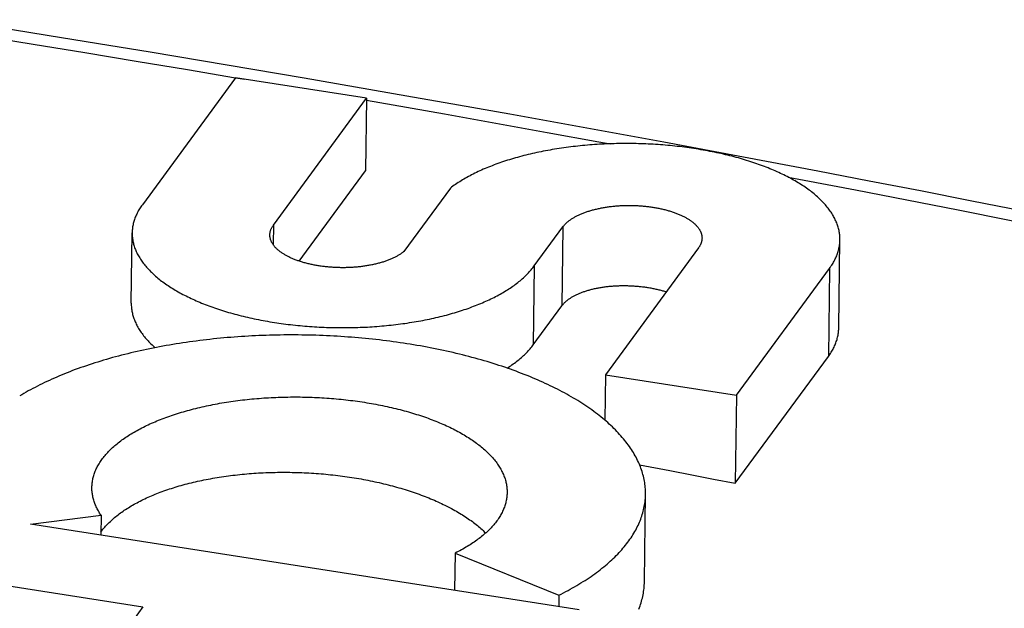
# Model space of a CAD drawing. Header units: inches. Extents: x 0 to 22, y 0 to 17.
# Tile 35 of 46: x 9.409 to 9.712, y 11.847 to 12.028. Entities that reach past the tile are written whole.
import ezdxf

# ---------------------------------------------------------------- set-up
doc = ezdxf.new("R2010")
doc.units = ezdxf.units.IN
doc.header["$LTSCALE"] = 1.21
doc.header["$MEASUREMENT"] = 0
doc.layers.get('0').update_dxf_attribs({"linetype": 'CONTINUOUS'})

msp = doc.modelspace()

# ---------------------------------------------------------------- linework, layer by layer
at = {"color": 7, "linetype": 'Continuous'}
for p, q in [((9.47508, 12.01021), (9.44643, 11.97114)), ((9.51542, 12.00391), (9.47508, 12.01021)), ((9.47509, 12.01025), (9.47794, 12.00977)), ((9.48677, 11.96484), (9.51542, 12.00391)), ((9.51542, 12.00391), (9.51514, 11.98159)), ((9.49473, 11.95377), (9.51514, 11.98159)), ((9.54127, 11.97628), (9.52692, 11.95672)), ((9.48677, 11.96484), (9.48669, 11.95886)), ((9.56708, 11.9523), (9.57592, 11.96435)), ((9.57592, 11.96435), (9.57561, 11.94005)), ((9.44303, 11.94086), (9.4433, 11.96253)), ((9.61763, 11.95785), (9.58898, 11.91878)), ((9.66083, 11.93332), (9.66118, 11.96033)), ((9.56708, 11.9523), (9.56677, 11.928)), ((9.62932, 11.91248), (9.65798, 11.95155)), ((9.65798, 11.95155), (9.65763, 11.92443)), ((9.56677, 11.928), (9.57561, 11.94005)), ((9.62898, 11.88536), (9.65763, 11.92443)), ((9.58898, 11.91878), (9.5888, 11.90482)), ((9.58898, 11.91878), (9.62932, 11.91248)), ((9.62932, 11.91248), (9.62898, 11.88536)), ((9.601, 11.85504), (9.60134, 11.88213)), ((9.41204, 11.8728), (9.43372, 11.87554)), ((9.58088, 11.84642), (9.41204, 11.8728)), ((9.43372, 11.87554), (9.43364, 11.86943)), ((9.54271, 11.86387), (9.54256, 11.85241)), ((9.54271, 11.86387), (9.57464, 11.85091)), ((9.40531, 11.85378), (9.44663, 11.84732)), ((9.57464, 11.85091), (9.5746, 11.8474)), ((9.44663, 11.84732), (9.41804, 11.80834))]:
    msp.add_line(p, q, dxfattribs=at)
for points in [[(9.36538, 12.02812), (9.38121, 12.02563), (9.39704, 12.02311), (9.41287, 12.02056), (9.42869, 12.01798), (9.44452, 12.01538), (9.46034, 12.01274), (9.47509, 12.01025)], [(9.40132, 12.02593), (9.41715, 12.02338), (9.43297, 12.02081), (9.44879, 12.0182), (9.46462, 12.01556), (9.48044, 12.01289), (9.49626, 12.01019), (9.51208, 12.00746), (9.5279, 12.0047), (9.54371, 12.00192), (9.55953, 11.9991), (9.57535, 11.99625), (9.59116, 11.99337), (9.60697, 11.99046), (9.62278, 11.98752), (9.63859, 11.98455), (9.6544, 11.98155), (9.67021, 11.97852), (9.68601, 11.97547), (9.70182, 11.97238), (9.71762, 11.96926)], [(9.51542, 12.00331), (9.52364, 12.00188), (9.53946, 11.99909), (9.55528, 11.99627), (9.5711, 11.99342), (9.58691, 11.99054), (9.59041, 11.9899)], [(9.66118, 11.96033), (9.66118, 11.96048), (9.66117, 11.96082), (9.66116, 11.96116), (9.66114, 11.96149), (9.66111, 11.96183), (9.66107, 11.96217), (9.66102, 11.96251), (9.66096, 11.96284), (9.6609, 11.96318), (9.66082, 11.96352), (9.66074, 11.96385), (9.66065, 11.96419), (9.66055, 11.96453), (9.66044, 11.96486), (9.66032, 11.9652), (9.66019, 11.96553), (9.66006, 11.96586), (9.65991, 11.9662), (9.65976, 11.96653), (9.6596, 11.96686), (9.65943, 11.96719), (9.65925, 11.96752), (9.65906, 11.96785), (9.65886, 11.96818), (9.65866, 11.9685), (9.65844, 11.96883), (9.65822, 11.96916), (9.65799, 11.96948), (9.65775, 11.9698), (9.65751, 11.97012), (9.65725, 11.97044), (9.65699, 11.97076), (9.65672, 11.97108), (9.65644, 11.9714), (9.65615, 11.97171), (9.65585, 11.97203), (9.65555, 11.97234), (9.65524, 11.97265), (9.65492, 11.97296), (9.65459, 11.97327), (9.65425, 11.97357), (9.65391, 11.97388), (9.65356, 11.97418), (9.6532, 11.97448), (9.65283, 11.97478), (9.65245, 11.97507), (9.65207, 11.97537), (9.65168, 11.97566), (9.65128, 11.97595), (9.65088, 11.97624), (9.65046, 11.97653), (9.65004, 11.97681), (9.64962, 11.97709), (9.64918, 11.97738), (9.64874, 11.97765), (9.64829, 11.97793), (9.64783, 11.9782), (9.64737, 11.97847), (9.6469, 11.97874), (9.64642, 11.97901), (9.64594, 11.97927), (9.64545, 11.97953), (9.64495, 11.97979), (9.64445, 11.98005), (9.64394, 11.9803), (9.64342, 11.98055), (9.6429, 11.9808), (9.64237, 11.98105), (9.64183, 11.98129), (9.64129, 11.98153), (9.64074, 11.98177), (9.64019, 11.982), (9.63963, 11.98224), (9.63906, 11.98247), (9.63849, 11.98269), (9.63791, 11.98291), (9.63733, 11.98313), (9.63674, 11.98335), (9.63615, 11.98357), (9.63555, 11.98378), (9.63494, 11.98398), (9.63433, 11.98419), (9.63372, 11.98439), (9.6331, 11.98459), (9.63247, 11.98478), (9.63184, 11.98498), (9.63121, 11.98516), (9.63057, 11.98535), (9.62992, 11.98553), (9.62928, 11.98571), (9.62862, 11.98589), (9.62797, 11.98606), (9.6273, 11.98623), (9.62664, 11.98639), (9.62597, 11.98655), (9.62529, 11.98671), (9.62461, 11.98687), (9.62393, 11.98702), (9.62325, 11.98716), (9.62256, 11.98731), (9.62187, 11.98745), (9.62117, 11.98758), (9.62047, 11.98772), (9.61977, 11.98785), (9.61906, 11.98797), (9.61835, 11.98809), (9.61764, 11.98821), (9.61693, 11.98833), (9.61621, 11.98844), (9.61549, 11.98855), (9.61476, 11.98865), (9.61404, 11.98875), (9.61331, 11.98884), (9.61258, 11.98894), (9.61185, 11.98903), (9.61112, 11.98911), (9.61038, 11.98919), (9.60964, 11.98927), (9.6089, 11.98934), (9.60816, 11.98941), (9.60742, 11.98947), (9.60667, 11.98954), (9.60593, 11.98959), (9.60518, 11.98965), (9.60443, 11.9897), (9.60368, 11.98974), (9.60293, 11.98978), (9.60218, 11.98982), (9.60143, 11.98985), (9.60068, 11.98988), (9.59993, 11.98991), (9.59917, 11.98993), (9.59842, 11.98995), (9.59767, 11.98996), (9.59691, 11.98998), (9.59616, 11.98998), (9.5954, 11.98998), (9.59465, 11.98998), (9.5939, 11.98998), (9.59314, 11.98997), (9.59239, 11.98995), (9.59164, 11.98994), (9.59089, 11.98991), (9.59014, 11.98989), (9.58939, 11.98986), (9.58864, 11.98983), (9.58789, 11.98979), (9.58715, 11.98975), (9.5864, 11.9897), (9.58566, 11.98965), (9.58492, 11.9896), (9.58418, 11.98954), (9.58344, 11.98948), (9.5827, 11.98942), (9.58197, 11.98935), (9.58123, 11.98928), (9.5805, 11.9892), (9.57978, 11.98912), (9.57905, 11.98904), (9.57833, 11.98895), (9.57761, 11.98886), (9.57689, 11.98876), (9.57617, 11.98866), (9.57546, 11.98856), (9.57475, 11.98845), (9.57404, 11.98834), (9.57334, 11.98823), (9.57264, 11.98811), (9.57194, 11.98799), (9.57125, 11.98786), (9.57056, 11.98774), (9.56987, 11.9876), (9.56919, 11.98747), (9.56851, 11.98733), (9.56783, 11.98718), (9.56716, 11.98704), (9.56649, 11.98689), (9.56583, 11.98673), (9.56517, 11.98657), (9.56452, 11.98641), (9.56387, 11.98625), (9.56322, 11.98608), (9.56258, 11.98591), (9.56195, 11.98573), (9.56131, 11.98556), (9.56069, 11.98537), (9.56007, 11.98519), (9.55945, 11.985), (9.55884, 11.98481), (9.55823, 11.98462), (9.55763, 11.98442), (9.55704, 11.98422), (9.55645, 11.98401), (9.55586, 11.98381), (9.55528, 11.98359), (9.55471, 11.98338), (9.55414, 11.98316), (9.55358, 11.98294), (9.55302, 11.98272)], [(9.55302, 11.98272), (9.55248, 11.9825), (9.55193, 11.98227), (9.55139, 11.98204), (9.55086, 11.9818), (9.55034, 11.98157), (9.54982, 11.98133), (9.54931, 11.98108), (9.5488, 11.98084), (9.5483, 11.98059), (9.54781, 11.98034), (9.54733, 11.98008), (9.54685, 11.97983), (9.54637, 11.97957), (9.54591, 11.97931), (9.54545, 11.97905), (9.545, 11.97878), (9.54456, 11.97851), (9.54412, 11.97824), (9.54369, 11.97797), (9.54327, 11.97769), (9.54285, 11.97741), (9.54245, 11.97713), (9.54205, 11.97685), (9.54165, 11.97657), (9.54127, 11.97628)], [(9.6452, 11.97967), (9.65017, 11.97872), (9.66598, 11.97569), (9.68179, 11.97263), (9.69759, 11.96954), (9.7134, 11.96642), (9.7292, 11.96328), (9.745, 11.9601), (9.7608, 11.95689), (9.7766, 11.95365), (9.7924, 11.95038), (9.80819, 11.94708), (9.82398, 11.94375), (9.83977, 11.94039), (9.85555, 11.937), (9.87134, 11.93358), (9.88712, 11.93014), (9.9029, 11.92666), (9.91868, 11.92315), (9.93445, 11.91961), (9.95022, 11.91604), (9.96599, 11.91245), (9.98175, 11.90882), (9.99752, 11.90516)], [(9.44643, 11.97114), (9.4462, 11.97083), (9.44598, 11.97051), (9.44577, 11.9702), (9.44557, 11.96988), (9.44538, 11.96956), (9.44519, 11.96924), (9.44502, 11.96891), (9.44485, 11.96859), (9.44469, 11.96827), (9.44454, 11.96794), (9.4444, 11.96762), (9.44426, 11.96729), (9.44414, 11.96696), (9.44402, 11.96664), (9.44391, 11.96631), (9.44382, 11.96598), (9.44373, 11.96565), (9.44364, 11.96532), (9.44357, 11.96499), (9.44351, 11.96466), (9.44345, 11.96432), (9.4434, 11.96399), (9.44337, 11.96366), (9.44334, 11.96333), (9.44331, 11.96299), (9.4433, 11.96266), (9.4433, 11.96253)], [(9.57592, 11.96435), (9.57602, 11.96449), (9.57614, 11.96463), (9.57625, 11.96477), (9.57637, 11.96491), (9.5765, 11.96505), (9.57663, 11.96519), (9.57677, 11.96533), (9.57691, 11.96546), (9.57705, 11.9656), (9.5772, 11.96573), (9.57736, 11.96587), (9.57752, 11.966), (9.57768, 11.96613), (9.57785, 11.96626), (9.57802, 11.96639), (9.5782, 11.96651), (9.57838, 11.96664), (9.57857, 11.96676), (9.57876, 11.96689), (9.57895, 11.96701), (9.57915, 11.96713), (9.57935, 11.96725), (9.57956, 11.96737), (9.57977, 11.96748), (9.57999, 11.9676), (9.58021, 11.96771), (9.58043, 11.96782), (9.58066, 11.96793), (9.58089, 11.96804), (9.58112, 11.96814), (9.58136, 11.96825), (9.58161, 11.96835), (9.58185, 11.96845), (9.5821, 11.96855), (9.58235, 11.96865), (9.58261, 11.96875), (9.58287, 11.96884), (9.58313, 11.96893), (9.5834, 11.96903), (9.58367, 11.96911), (9.58394, 11.9692), (9.58422, 11.96929), (9.58449, 11.96937), (9.58478, 11.96945), (9.58506, 11.96953), (9.58535, 11.96961), (9.58564, 11.96968), (9.58593, 11.96975), (9.58622, 11.96982), (9.58652, 11.96989), (9.58682, 11.96996), (9.58712, 11.97002), (9.58743, 11.97009), (9.58773, 11.97015), (9.58804, 11.97021), (9.58835, 11.97026), (9.58867, 11.97032), (9.58898, 11.97037), (9.5893, 11.97042), (9.58962, 11.97046), (9.58994, 11.97051), (9.59026, 11.97055), (9.59058, 11.97059), (9.59091, 11.97063), (9.59123, 11.97067), (9.59156, 11.9707), (9.59189, 11.97073), (9.59222, 11.97076), (9.59255, 11.97079), (9.59288, 11.97081), (9.59322, 11.97084), (9.59355, 11.97086), (9.59389, 11.97087), (9.59422, 11.97089), (9.59456, 11.9709), (9.59489, 11.97091), (9.59523, 11.97092), (9.59557, 11.97093), (9.59591, 11.97093), (9.59624, 11.97093), (9.59658, 11.97093), (9.59692, 11.97093), (9.59726, 11.97092), (9.59759, 11.97092), (9.59793, 11.97091), (9.59827, 11.97089), (9.59861, 11.97088), (9.59894, 11.97086), (9.59928, 11.97084), (9.59961, 11.97082), (9.59995, 11.9708), (9.60028, 11.97077), (9.60062, 11.97074), (9.60095, 11.97071), (9.60128, 11.97068), (9.60161, 11.97064), (9.60194, 11.9706), (9.60227, 11.97056), (9.60259, 11.97052), (9.60292, 11.97048), (9.60324, 11.97043), (9.60356, 11.97038), (9.60389, 11.97033), (9.6042, 11.97028), (9.60452, 11.97022), (9.60484, 11.97016), (9.60515, 11.9701), (9.60546, 11.97004), (9.60577, 11.96998), (9.60608, 11.96991), (9.60638, 11.96984), (9.60669, 11.96977), (9.60699, 11.9697), (9.60728, 11.96962), (9.60758, 11.96955), (9.60787, 11.96947), (9.60816, 11.96939), (9.60845, 11.96931), (9.60873, 11.96922), (9.60902, 11.96914), (9.6093, 11.96905), (9.60957, 11.96896), (9.60984, 11.96887), (9.61011, 11.96877), (9.61038, 11.96868), (9.61065, 11.96858), (9.61091, 11.96848), (9.61116, 11.96838), (9.61142, 11.96828), (9.61167, 11.96817), (9.61191, 11.96807), (9.61216, 11.96796), (9.61239, 11.96785), (9.61263, 11.96774), (9.61286, 11.96762), (9.61309, 11.96751), (9.61331, 11.9674), (9.61353, 11.96728), (9.61375, 11.96716), (9.61396, 11.96704), (9.61417, 11.96692), (9.61437, 11.9668), (9.61457, 11.96667), (9.61477, 11.96655), (9.61496, 11.96642), (9.61515, 11.96629), (9.61533, 11.96616), (9.61551, 11.96603), (9.61568, 11.9659), (9.61585, 11.96577), (9.61602, 11.96563), (9.61618, 11.9655), (9.61633, 11.96536), (9.61648, 11.96523), (9.61663, 11.96509), (9.61677, 11.96495), (9.61691, 11.96481), (9.61704, 11.96467), (9.61717, 11.96453), (9.61729, 11.96438), (9.61741, 11.96424), (9.61752, 11.9641), (9.61763, 11.96395), (9.61773, 11.96381), (9.61783, 11.96366), (9.61792, 11.96351), (9.61801, 11.96337), (9.61809, 11.96322), (9.61817, 11.96307), (9.61824, 11.96292), (9.61831, 11.96277), (9.61837, 11.96262), (9.61843, 11.96248), (9.61848, 11.96232), (9.61853, 11.96217), (9.61857, 11.96202), (9.6186, 11.96187), (9.61864, 11.96172), (9.61866, 11.96157), (9.61868, 11.96142), (9.6187, 11.96127), (9.61871, 11.96112), (9.61872, 11.96097), (9.61872, 11.96083)], [(9.48569, 11.96186), (9.48569, 11.96202), (9.48571, 11.96218), (9.48572, 11.96233), (9.48574, 11.96248), (9.48577, 11.96263), (9.4858, 11.96278), (9.48583, 11.96293), (9.48587, 11.96308), (9.48592, 11.96323), (9.48597, 11.96338), (9.48603, 11.96353), (9.48609, 11.96368), (9.48616, 11.96382), (9.48623, 11.96397), (9.48631, 11.96412), (9.48639, 11.96426), (9.48648, 11.96441), (9.48657, 11.96455), (9.48667, 11.9647), (9.48677, 11.96484)], [(9.4433, 11.96253), (9.4433, 11.96233), (9.4433, 11.962), (9.44332, 11.96166), (9.44334, 11.96133), (9.44337, 11.961), (9.44341, 11.96066), (9.44346, 11.96033), (9.44352, 11.96), (9.44359, 11.95966), (9.44366, 11.95933), (9.44374, 11.959), (9.44384, 11.95867), (9.44394, 11.95834), (9.44405, 11.95801), (9.44417, 11.95768), (9.44429, 11.95735), (9.44443, 11.95702), (9.44457, 11.95669), (9.44472, 11.95636), (9.44488, 11.95603), (9.44505, 11.95571), (9.44523, 11.95538), (9.44542, 11.95506), (9.44561, 11.95474), (9.44582, 11.95441), (9.44603, 11.95409), (9.44625, 11.95377), (9.44648, 11.95345), (9.44671, 11.95313), (9.44696, 11.95282), (9.44721, 11.9525), (9.44747, 11.95219), (9.44774, 11.95187), (9.44802, 11.95156), (9.4483, 11.95125), (9.4486, 11.95094), (9.4489, 11.95063), (9.44921, 11.95033), (9.44953, 11.95002), (9.44985, 11.94972), (9.45018, 11.94942), (9.45052, 11.94912), (9.45087, 11.94882), (9.45123, 11.94852), (9.45159, 11.94823), (9.45197, 11.94794), (9.45234, 11.94765), (9.45273, 11.94736), (9.45312, 11.94707), (9.45353, 11.94679), (9.45393, 11.9465), (9.45435, 11.94622), (9.45477, 11.94595), (9.4552, 11.94567), (9.45564, 11.9454), (9.45608, 11.94512), (9.45654, 11.94485), (9.45699, 11.94459), (9.45746, 11.94432), (9.45793, 11.94406), (9.45841, 11.9438), (9.45889, 11.94354), (9.45939, 11.94329), (9.45988, 11.94304), (9.46039, 11.94279), (9.4609, 11.94254), (9.46142, 11.94229), (9.46194, 11.94205), (9.46247, 11.94181), (9.46301, 11.94158), (9.46355, 11.94134), (9.4641, 11.94111), (9.46465, 11.94088), (9.46521, 11.94066), (9.46577, 11.94043), (9.46634, 11.94022), (9.46692, 11.94), (9.4675, 11.93979), (9.46809, 11.93957), (9.46868, 11.93937), (9.46928, 11.93916), (9.46988, 11.93896), (9.47049, 11.93876), (9.4711, 11.93857), (9.47172, 11.93838), (9.47234, 11.93819), (9.47297, 11.938), (9.4736, 11.93782), (9.47424, 11.93764), (9.47488, 11.93747), (9.47553, 11.93729), (9.47618, 11.93713), (9.47683, 11.93696), (9.47749, 11.9368), (9.47815, 11.93664), (9.47882, 11.93648), (9.47948, 11.93633), (9.48016, 11.93618), (9.48084, 11.93604), (9.48152, 11.9359), (9.4822, 11.93576), (9.48289, 11.93563), (9.48358, 11.9355), (9.48427, 11.93537), (9.48497, 11.93525), (9.48567, 11.93513), (9.48637, 11.93501), (9.48708, 11.9349), (9.48779, 11.93479), (9.4885, 11.93468), (9.48921, 11.93458), (9.48993, 11.93449), (9.49065, 11.93439), (9.49137, 11.9343), (9.49209, 11.93422), (9.49281, 11.93413), (9.49354, 11.93405), (9.49427, 11.93398), (9.495, 11.93391), (9.49573, 11.93384), (9.49646, 11.93378), (9.4972, 11.93372), (9.49794, 11.93366), (9.49867, 11.93361), (9.49941, 11.93356), (9.50015, 11.93352), (9.50089, 11.93348), (9.50163, 11.93344), (9.50237, 11.93341), (9.50312, 11.93338), (9.50386, 11.93336), (9.5046, 11.93334), (9.50534, 11.93332), (9.50609, 11.93331), (9.50683, 11.9333), (9.50758, 11.93329), (9.50832, 11.93329), (9.50906, 11.93329), (9.50981, 11.9333), (9.51055, 11.93331), (9.51129, 11.93332), (9.51203, 11.93334), (9.51277, 11.93336), (9.51351, 11.93339), (9.51425, 11.93342), (9.51499, 11.93345), (9.51573, 11.93349), (9.51646, 11.93353), (9.5172, 11.93358), (9.51793, 11.93363), (9.51866, 11.93368), (9.51939, 11.93374), (9.52012, 11.9338), (9.52085, 11.93386), (9.52157, 11.93393), (9.52229, 11.93401), (9.52301, 11.93408), (9.52373, 11.93416), (9.52445, 11.93424), (9.52516, 11.93433), (9.52587, 11.93442), (9.52658, 11.93452), (9.52728, 11.93462), (9.52799, 11.93472), (9.52868, 11.93483), (9.52938, 11.93494), (9.53007, 11.93505), (9.53076, 11.93517), (9.53145, 11.93529), (9.53214, 11.93541), (9.53282, 11.93554), (9.53349, 11.93567), (9.53416, 11.93581), (9.53483, 11.93595), (9.5355, 11.93609), (9.53616, 11.93624), (9.53682, 11.93638), (9.53747, 11.93654), (9.53812, 11.93669), (9.53876, 11.93685), (9.5394, 11.93702), (9.54004, 11.93718), (9.54067, 11.93735), (9.5413, 11.93753), (9.54192, 11.9377), (9.54253, 11.93788), (9.54315, 11.93807), (9.54375, 11.93825), (9.54435, 11.93844), (9.54495, 11.93864), (9.54554, 11.93883), (9.54613, 11.93903), (9.54671, 11.93923), (9.54728, 11.93944), (9.54785, 11.93965), (9.54842, 11.93986), (9.54897, 11.94007), (9.54953, 11.94029), (9.55007, 11.94051)], [(9.52692, 11.95672), (9.52676, 11.95659), (9.52659, 11.95646), (9.52642, 11.95633), (9.52624, 11.9562), (9.52606, 11.95608), (9.52588, 11.95595), (9.52569, 11.95583), (9.52549, 11.95571), (9.52529, 11.95559), (9.52509, 11.95547), (9.52489, 11.95535), (9.52467, 11.95523), (9.52446, 11.95512), (9.52424, 11.955), (9.52402, 11.95489), (9.52379, 11.95478), (9.52356, 11.95467), (9.52333, 11.95457), (9.52309, 11.95446), (9.52285, 11.95436), (9.5226, 11.95426), (9.52235, 11.95415), (9.5221, 11.95406), (9.52184, 11.95396), (9.52158, 11.95387), (9.52132, 11.95377), (9.52106, 11.95368), (9.52079, 11.95359), (9.52052, 11.9535), (9.52024, 11.95342), (9.51996, 11.95334), (9.51968, 11.95325), (9.5194, 11.95318), (9.51911, 11.9531), (9.51882, 11.95302), (9.51853, 11.95295), (9.51823, 11.95288), (9.51794, 11.95281), (9.51764, 11.95274), (9.51733, 11.95268), (9.51703, 11.95261), (9.51672, 11.95255), (9.51641, 11.95249), (9.5161, 11.95244), (9.51579, 11.95238), (9.51547, 11.95233), (9.51516, 11.95228), (9.51484, 11.95223), (9.51452, 11.95219), (9.5142, 11.95214), (9.51387, 11.9521), (9.51355, 11.95206), (9.51322, 11.95203), (9.51289, 11.95199), (9.51256, 11.95196), (9.51223, 11.95193), (9.5119, 11.9519), (9.51157, 11.95188), (9.51124, 11.95186), (9.5109, 11.95184), (9.51057, 11.95182), (9.51023, 11.9518), (9.5099, 11.95179), (9.50956, 11.95178), (9.50922, 11.95177), (9.50889, 11.95176), (9.50855, 11.95176), (9.50821, 11.95176), (9.50787, 11.95176), (9.50753, 11.95176), (9.50719, 11.95177), (9.50686, 11.95177), (9.50652, 11.95178), (9.50618, 11.9518), (9.50584, 11.95181), (9.50551, 11.95183), (9.50517, 11.95185), (9.50483, 11.95187), (9.5045, 11.95189), (9.50416, 11.95192), (9.50383, 11.95195), (9.5035, 11.95198), (9.50317, 11.95201), (9.50283, 11.95204), (9.50251, 11.95208), (9.50218, 11.95212), (9.50185, 11.95216), (9.50152, 11.95221), (9.5012, 11.95226), (9.50088, 11.9523), (9.50056, 11.95236), (9.50024, 11.95241), (9.49992, 11.95246), (9.4996, 11.95252), (9.49929, 11.95258), (9.49898, 11.95264), (9.49867, 11.95271), (9.49836, 11.95277), (9.49805, 11.95284), (9.49775, 11.95291), (9.49745, 11.95298), (9.49715, 11.95306), (9.49685, 11.95313), (9.49656, 11.95321), (9.49627, 11.95329), (9.49598, 11.95338), (9.4957, 11.95346), (9.49541, 11.95355), (9.49514, 11.95363), (9.49486, 11.95372), (9.49458, 11.95382), (9.49431, 11.95391), (9.49405, 11.95401), (9.49378, 11.9541), (9.49352, 11.9542), (9.49326, 11.9543), (9.49301, 11.95441), (9.49276, 11.95451), (9.49251, 11.95462), (9.49227, 11.95472), (9.49203, 11.95483), (9.49179, 11.95494), (9.49156, 11.95506), (9.49133, 11.95517), (9.49111, 11.95529), (9.49089, 11.9554), (9.49067, 11.95552), (9.49046, 11.95564), (9.49025, 11.95576), (9.49005, 11.95589), (9.48984, 11.95601), (9.48965, 11.95614), (9.48946, 11.95626), (9.48927, 11.95639), (9.48909, 11.95652), (9.48891, 11.95665), (9.48873, 11.95678), (9.48856, 11.95692), (9.4884, 11.95705), (9.48824, 11.95718), (9.48808, 11.95732), (9.48793, 11.95746), (9.48778, 11.9576), (9.48764, 11.95773), (9.48751, 11.95787), (9.48737, 11.95802), (9.48725, 11.95816), (9.48712, 11.9583), (9.487, 11.95844), (9.48689, 11.95859), (9.48678, 11.95873), (9.48668, 11.95888), (9.48658, 11.95902), (9.48649, 11.95917), (9.4864, 11.95932), (9.48632, 11.95946), (9.48624, 11.95961), (9.48617, 11.95976), (9.4861, 11.95991), (9.48604, 11.96006), (9.48598, 11.96021), (9.48593, 11.96036), (9.48588, 11.96051), (9.48584, 11.96066), (9.4858, 11.96081), (9.48577, 11.96096), (9.48574, 11.96112), (9.48572, 11.96127), (9.48571, 11.96142), (9.4857, 11.96157), (9.48569, 11.96172), (9.48569, 11.96186)], [(9.61872, 11.96083), (9.61871, 11.96066), (9.6187, 11.96051), (9.61868, 11.96036), (9.61866, 11.96021), (9.61864, 11.96006), (9.61861, 11.95991), (9.61857, 11.95976), (9.61853, 11.95961), (9.61848, 11.95946), (9.61843, 11.95931), (9.61837, 11.95916), (9.61831, 11.95901), (9.61825, 11.95887), (9.61817, 11.95872), (9.6181, 11.95857), (9.61801, 11.95843), (9.61793, 11.95828), (9.61783, 11.95814), (9.61774, 11.95799), (9.61763, 11.95785)], [(9.65798, 11.95155), (9.65821, 11.95186), (9.65843, 11.95219), (9.65865, 11.95251), (9.65885, 11.95283), (9.65905, 11.95315), (9.65924, 11.95348), (9.65941, 11.95381), (9.65959, 11.95413), (9.65975, 11.95446), (9.6599, 11.95479), (9.66005, 11.95512), (9.66018, 11.95545), (9.66031, 11.95578), (9.66043, 11.95611), (9.66054, 11.95645), (9.66064, 11.95678), (9.66073, 11.95711), (9.66082, 11.95745), (9.66089, 11.95778), (9.66096, 11.95812), (9.66102, 11.95846), (9.66107, 11.95879), (9.66111, 11.95913), (9.66114, 11.95947), (9.66116, 11.9598), (9.66117, 11.96014), (9.66118, 11.96033)], [(9.55007, 11.94051), (9.55061, 11.94074), (9.55115, 11.94096), (9.55168, 11.94119), (9.5522, 11.94142), (9.55272, 11.94166), (9.55322, 11.9419), (9.55373, 11.94214), (9.55422, 11.94238), (9.55472, 11.94262), (9.5552, 11.94287), (9.55568, 11.94312), (9.55615, 11.94338), (9.55661, 11.94363), (9.55707, 11.94389), (9.55752, 11.94415), (9.55796, 11.94442), (9.55839, 11.94468), (9.55882, 11.94495), (9.55924, 11.94522), (9.55966, 11.94549), (9.56007, 11.94577), (9.56047, 11.94604), (9.56086, 11.94632), (9.56124, 11.9466), (9.56162, 11.94689), (9.56199, 11.94717), (9.56235, 11.94746), (9.56271, 11.94775), (9.56305, 11.94804), (9.56339, 11.94833), (9.56372, 11.94863), (9.56405, 11.94892), (9.56436, 11.94922), (9.56467, 11.94952), (9.56497, 11.94983), (9.56526, 11.95013), (9.56555, 11.95043), (9.56582, 11.95074), (9.56609, 11.95105), (9.56635, 11.95136), (9.5666, 11.95167), (9.56684, 11.95198), (9.56708, 11.9523)], [(9.57561, 11.94005), (9.57571, 11.94019), (9.57582, 11.94033), (9.57594, 11.94047), (9.57606, 11.94061), (9.57618, 11.94074), (9.57631, 11.94088), (9.57644, 11.94101), (9.57658, 11.94115), (9.57672, 11.94128), (9.57687, 11.94141), (9.57702, 11.94154), (9.57717, 11.94166), (9.57733, 11.94179), (9.57749, 11.94192), (9.57766, 11.94204), (9.57784, 11.94216), (9.57801, 11.94228), (9.57819, 11.94241), (9.57838, 11.94252), (9.57857, 11.94264), (9.57876, 11.94276), (9.57896, 11.94287), (9.57916, 11.94298), (9.57937, 11.94309), (9.57957, 11.9432), (9.57979, 11.94331), (9.58, 11.94342), (9.58023, 11.94352), (9.58045, 11.94363), (9.58068, 11.94373), (9.58091, 11.94383), (9.58114, 11.94393), (9.58138, 11.94402), (9.58163, 11.94412), (9.58187, 11.94421), (9.58212, 11.9443), (9.58237, 11.94439), (9.58263, 11.94447), (9.58289, 11.94456), (9.58315, 11.94464), (9.58341, 11.94472), (9.58368, 11.9448), (9.58395, 11.94488), (9.58422, 11.94496), (9.5845, 11.94503), (9.58478, 11.9451), (9.58506, 11.94517), (9.58535, 11.94524), (9.58563, 11.9453), (9.58592, 11.94537), (9.58621, 11.94543), (9.58651, 11.94548), (9.5868, 11.94554), (9.5871, 11.9456), (9.5874, 11.94565), (9.58771, 11.9457), (9.58801, 11.94575), (9.58832, 11.94579), (9.58863, 11.94584), (9.58894, 11.94588), (9.58925, 11.94592), (9.58956, 11.94595), (9.58988, 11.94599), (9.59019, 11.94602), (9.59051, 11.94605), (9.59083, 11.94608), (9.59115, 11.9461), (9.59147, 11.94613), (9.5918, 11.94615), (9.59212, 11.94617), (9.59245, 11.94618), (9.59277, 11.9462), (9.5931, 11.94621), (9.59343, 11.94622), (9.59376, 11.94623), (9.59409, 11.94623), (9.59442, 11.94624), (9.59475, 11.94624), (9.59508, 11.94623), (9.59541, 11.94623), (9.59574, 11.94622), (9.59607, 11.94621), (9.5964, 11.9462), (9.59673, 11.94619), (9.59706, 11.94617), (9.5974, 11.94616), (9.59773, 11.94614), (9.59806, 11.94611), (9.59839, 11.94609), (9.59872, 11.94606), (9.59905, 11.94603), (9.59938, 11.946), (9.5997, 11.94597), (9.60003, 11.94593), (9.60036, 11.94589), (9.60068, 11.94585), (9.60101, 11.94581), (9.60133, 11.94576), (9.60165, 11.94572), (9.60198, 11.94567), (9.6023, 11.94562), (9.60262, 11.94556), (9.60293, 11.94551), (9.60325, 11.94545), (9.60356, 11.94539), (9.60388, 11.94532), (9.60419, 11.94526), (9.6045, 11.94519), (9.6048, 11.94512), (9.60511, 11.94505), (9.60541, 11.94498), (9.60571, 11.94491), (9.60601, 11.94483), (9.60631, 11.94475), (9.60661, 11.94467), (9.6069, 11.94459), (9.60719, 11.9445), (9.60748, 11.94442), (9.60773, 11.94434)], [(9.44303, 11.94086), (9.44302, 11.94073), (9.44303, 11.9404), (9.44304, 11.94006), (9.44306, 11.93973), (9.44309, 11.9394), (9.44313, 11.93906), (9.44317, 11.93873), (9.44323, 11.93839), (9.44329, 11.93806), (9.44336, 11.93772), (9.44344, 11.93739), (9.44353, 11.93706), (9.44363, 11.93672), (9.44374, 11.93639), (9.44385, 11.93606), (9.44398, 11.93572), (9.44411, 11.93539), (9.44425, 11.93506), (9.4444, 11.93473), (9.44455, 11.9344), (9.44472, 11.93407), (9.44489, 11.93374), (9.44507, 11.93341), (9.44526, 11.93308), (9.44546, 11.93276), (9.44567, 11.93243), (9.44588, 11.93211), (9.44611, 11.93178), (9.44634, 11.93146), (9.44658, 11.93114), (9.44683, 11.93082), (9.44708, 11.9305), (9.44734, 11.93018), (9.44762, 11.92986), (9.4479, 11.92954), (9.44818, 11.92923), (9.44848, 11.92891), (9.44878, 11.9286), (9.44909, 11.92829), (9.44941, 11.92798), (9.44974, 11.92767), (9.45007, 11.92737), (9.45035, 11.92712)], [(9.60134, 11.88213), (9.60134, 11.88262), (9.60132, 11.88311), (9.6013, 11.88361), (9.60126, 11.8841), (9.60121, 11.88459), (9.60115, 11.88508), (9.60108, 11.88557), (9.601, 11.88606), (9.6009, 11.88655), (9.6008, 11.88705), (9.60068, 11.88754), (9.60055, 11.88803), (9.60042, 11.88851), (9.60027, 11.889), (9.6001, 11.88949), (9.59993, 11.88998), (9.59975, 11.89047), (9.59955, 11.89095), (9.59935, 11.89144), (9.59913, 11.89192), (9.5989, 11.8924), (9.59866, 11.89289), (9.59841, 11.89337), (9.59815, 11.89385), (9.59788, 11.89433), (9.5976, 11.89481), (9.5973, 11.89528), (9.597, 11.89576), (9.59668, 11.89623), (9.59636, 11.89671), (9.59602, 11.89718), (9.59567, 11.89765), (9.59531, 11.89812), (9.59494, 11.89858), (9.59456, 11.89905), (9.59417, 11.89951), (9.59377, 11.89997), (9.59336, 11.90043), (9.59294, 11.90089), (9.59251, 11.90135), (9.59206, 11.9018), (9.59161, 11.90226), (9.59115, 11.90271), (9.59067, 11.90315), (9.59019, 11.9036), (9.58969, 11.90404), (9.58919, 11.90449), (9.58868, 11.90493), (9.58815, 11.90536), (9.58762, 11.9058), (9.58707, 11.90623), (9.58652, 11.90666), (9.58596, 11.90709), (9.58538, 11.90752), (9.5848, 11.90794), (9.58421, 11.90836), (9.58361, 11.90878), (9.583, 11.90919), (9.58237, 11.9096), (9.58174, 11.91001), (9.58111, 11.91042), (9.58046, 11.91082), (9.5798, 11.91122), (9.57913, 11.91162), (9.57846, 11.91201), (9.57777, 11.91241), (9.57708, 11.91279), (9.57638, 11.91318), (9.57567, 11.91356), (9.57495, 11.91394), (9.57422, 11.91432), (9.57348, 11.91469), (9.57274, 11.91506), (9.57199, 11.91542), (9.57123, 11.91579), (9.57046, 11.91614), (9.56968, 11.9165), (9.5689, 11.91685), (9.5681, 11.9172), (9.5673, 11.91754), (9.56649, 11.91789), (9.56568, 11.91822), (9.56485, 11.91856), (9.56402, 11.91889), (9.56318, 11.91921), (9.56234, 11.91953), (9.56149, 11.91985), (9.56063, 11.92017), (9.55976, 11.92048), (9.55889, 11.92078), (9.55801, 11.92109), (9.55712, 11.92139), (9.55622, 11.92168), (9.55532, 11.92197), (9.55442, 11.92226), (9.5535, 11.92254), (9.55258, 11.92282), (9.55166, 11.92309), (9.55073, 11.92336), (9.54979, 11.92363), (9.54885, 11.92389), (9.5479, 11.92415), (9.54694, 11.9244), (9.54598, 11.92465), (9.54502, 11.92489), (9.54405, 11.92513), (9.54307, 11.92536), (9.54209, 11.9256), (9.5411, 11.92582), (9.54011, 11.92604), (9.53911, 11.92626), (9.53811, 11.92647), (9.53711, 11.92668), (9.5361, 11.92688), (9.53508, 11.92708), (9.53407, 11.92728), (9.53304, 11.92746), (9.53202, 11.92765), (9.53098, 11.92783), (9.52995, 11.928), (9.52891, 11.92817), (9.52787, 11.92834), (9.52682, 11.9285), (9.52578, 11.92866), (9.52472, 11.92881), (9.52367, 11.92895), (9.52261, 11.9291), (9.52155, 11.92923), (9.52048, 11.92936), (9.51942, 11.92949), (9.51835, 11.92961), (9.51728, 11.92973), (9.5162, 11.92984), (9.51512, 11.92995), (9.51405, 11.93005), (9.51296, 11.93015), (9.51188, 11.93024), (9.5108, 11.93033), (9.50971, 11.93041), (9.50862, 11.93049), (9.50753, 11.93056), (9.50644, 11.93063), (9.50535, 11.93069), (9.50426, 11.93075), (9.50316, 11.9308), (9.50207, 11.93085), (9.50097, 11.93089), (9.49988, 11.93093), (9.49878, 11.93096), (9.49768, 11.93098), (9.49658, 11.93101), (9.49549, 11.93102), (9.49439, 11.93103), (9.49329, 11.93104), (9.49219, 11.93104), (9.4911, 11.93104), (9.49, 11.93103), (9.4889, 11.93102), (9.48781, 11.931), (9.48671, 11.93097), (9.48562, 11.93095), (9.48452, 11.93091), (9.48343, 11.93087), (9.48234, 11.93083), (9.48125, 11.93078), (9.48016, 11.93073), (9.47908, 11.93067), (9.47799, 11.9306), (9.47691, 11.93053), (9.47583, 11.93046), (9.47475, 11.93038), (9.47367, 11.93029), (9.47259, 11.93021), (9.47152, 11.93011), (9.47045, 11.93001), (9.46938, 11.92991), (9.46832, 11.9298), (9.46726, 11.92969), (9.4662, 11.92957), (9.46514, 11.92944), (9.46409, 11.92931), (9.46304, 11.92918), (9.46199, 11.92904), (9.46095, 11.9289), (9.45991, 11.92875), (9.45888, 11.9286), (9.45784, 11.92844), (9.45682, 11.92828), (9.45579, 11.92811), (9.45477, 11.92794), (9.45376, 11.92776), (9.45275, 11.92758), (9.45174, 11.92739), (9.45074, 11.9272), (9.44974, 11.927), (9.44875, 11.9268), (9.44776, 11.9266), (9.44678, 11.92639), (9.4458, 11.92618)], [(9.65763, 11.92443), (9.65786, 11.92475), (9.65808, 11.92506), (9.6583, 11.92538), (9.6585, 11.9257), (9.65869, 11.92603), (9.65888, 11.92635), (9.65906, 11.92668), (9.65923, 11.927), (9.65939, 11.92733), (9.65955, 11.92766), (9.65969, 11.92799), (9.65983, 11.92832), (9.65995, 11.92866), (9.66007, 11.92899), (9.66018, 11.92932), (9.66028, 11.92966), (9.66038, 11.93), (9.66046, 11.93033), (9.66054, 11.93067), (9.66061, 11.93101), (9.66066, 11.93135), (9.66071, 11.93169), (9.66076, 11.93203), (9.66079, 11.93237), (9.66081, 11.93272), (9.66083, 11.93306), (9.66083, 11.93332)], [(9.5587, 11.92085), (9.55901, 11.92104), (9.55942, 11.92131), (9.55983, 11.92158), (9.56022, 11.92185), (9.56061, 11.92212), (9.56099, 11.92239), (9.56136, 11.92267), (9.56173, 11.92295), (9.56209, 11.92323), (9.56244, 11.92352), (9.56278, 11.9238), (9.56312, 11.92409), (9.56345, 11.92438), (9.56377, 11.92467), (9.56408, 11.92497), (9.56438, 11.92526), (9.56468, 11.92556), (9.56497, 11.92586), (9.56525, 11.92616), (9.56552, 11.92646), (9.56579, 11.92677), (9.56605, 11.92707), (9.5663, 11.92738), (9.56654, 11.92769), (9.56677, 11.928)], [(9.4458, 11.92618), (9.44483, 11.92596), (9.44386, 11.92573), (9.4429, 11.92551), (9.44195, 11.92527), (9.441, 11.92504), (9.44005, 11.9248), (9.43911, 11.92455), (9.43818, 11.9243), (9.43725, 11.92405), (9.43633, 11.92379), (9.43542, 11.92353), (9.43451, 11.92326), (9.43361, 11.92299), (9.43271, 11.92271), (9.43182, 11.92243), (9.43094, 11.92215), (9.43007, 11.92186), (9.4292, 11.92157), (9.42834, 11.92127), (9.42748, 11.92097), (9.42663, 11.92067), (9.42579, 11.92036), (9.42496, 11.92005), (9.42414, 11.91973), (9.42332, 11.91941), (9.42251, 11.91909), (9.42171, 11.91876), (9.42091, 11.91843), (9.42013, 11.91809), (9.41935, 11.91775), (9.41858, 11.91741), (9.41781, 11.91706), (9.41706, 11.91672), (9.41631, 11.91636), (9.41557, 11.91601), (9.41484, 11.91565), (9.41412, 11.91528), (9.41341, 11.91491), (9.41271, 11.91454), (9.41201, 11.91417), (9.41133, 11.91379), (9.41065, 11.91341), (9.40998, 11.91303), (9.40932, 11.91264), (9.40867, 11.91225)], [(9.43091, 11.88413), (9.43092, 11.88448), (9.43094, 11.88482), (9.43096, 11.88515), (9.431, 11.88549), (9.43104, 11.88582), (9.4311, 11.88615), (9.43116, 11.88649), (9.43123, 11.88682), (9.43131, 11.88715), (9.43139, 11.88748), (9.43149, 11.88781), (9.43159, 11.88814), (9.43171, 11.88847), (9.43183, 11.8888), (9.43196, 11.88913), (9.4321, 11.88946), (9.43225, 11.88979), (9.43241, 11.89011), (9.43257, 11.89044), (9.43274, 11.89076), (9.43293, 11.89108), (9.43312, 11.8914), (9.43332, 11.89172), (9.43352, 11.89204), (9.43374, 11.89236), (9.43396, 11.89268), (9.4342, 11.893), (9.43444, 11.89331), (9.43469, 11.89362), (9.43494, 11.89393), (9.43521, 11.89424), (9.43548, 11.89455), (9.43576, 11.89486), (9.43605, 11.89517), (9.43635, 11.89547), (9.43666, 11.89577), (9.43697, 11.89607), (9.43729, 11.89637), (9.43762, 11.89667), (9.43796, 11.89696), (9.4383, 11.89726), (9.43866, 11.89755), (9.43902, 11.89784), (9.43939, 11.89813), (9.43976, 11.89841), (9.44015, 11.8987), (9.44054, 11.89898), (9.44093, 11.89926), (9.44134, 11.89953), (9.44175, 11.89981), (9.44217, 11.90008), (9.4426, 11.90035), (9.44303, 11.90062), (9.44348, 11.90088), (9.44392, 11.90115), (9.44438, 11.90141), (9.44484, 11.90167), (9.44531, 11.90192), (9.44579, 11.90218), (9.44627, 11.90243), (9.44676, 11.90267), (9.44726, 11.90292), (9.44776, 11.90316), (9.44827, 11.9034), (9.44878, 11.90364), (9.4493, 11.90387), (9.44983, 11.90411), (9.45037, 11.90434), (9.45091, 11.90456), (9.45145, 11.90478), (9.452, 11.905), (9.45256, 11.90522), (9.45312, 11.90544), (9.45369, 11.90565), (9.45427, 11.90585), (9.45485, 11.90606), (9.45544, 11.90626), (9.45603, 11.90646), (9.45662, 11.90666), (9.45722, 11.90685), (9.45783, 11.90704), (9.45844, 11.90722), (9.45906, 11.90741), (9.45968, 11.90759), (9.46031, 11.90776), (9.46094, 11.90793), (9.46158, 11.9081), (9.46222, 11.90827), (9.46286, 11.90843), (9.46351, 11.90859), (9.46417, 11.90875), (9.46482, 11.9089), (9.46548, 11.90905), (9.46615, 11.90919), (9.46682, 11.90933), (9.46749, 11.90947), (9.46817, 11.90961), (9.46885, 11.90974), (9.46954, 11.90986), (9.47023, 11.90999), (9.47092, 11.91011), (9.47161, 11.91022), (9.47231, 11.91034), (9.47301, 11.91045), (9.47371, 11.91055), (9.47442, 11.91065), (9.47513, 11.91075), (9.47584, 11.91084), (9.47656, 11.91094), (9.47728, 11.91102), (9.478, 11.9111), (9.47872, 11.91118), (9.47944, 11.91126), (9.48017, 11.91133), (9.4809, 11.9114), (9.48163, 11.91146), (9.48236, 11.91152), (9.48309, 11.91158), (9.48383, 11.91163), (9.48457, 11.91168), (9.4853, 11.91172), (9.48604, 11.91176), (9.48678, 11.9118), (9.48753, 11.91183), (9.48827, 11.91186), (9.48901, 11.91188), (9.48976, 11.9119), (9.4905, 11.91192), (9.49125, 11.91193), (9.492, 11.91194), (9.49274, 11.91195), (9.49349, 11.91195), (9.49424, 11.91195), (9.49498, 11.91194), (9.49573, 11.91193), (9.49648, 11.91192), (9.49723, 11.9119), (9.49797, 11.91188), (9.49872, 11.91185), (9.49946, 11.91182), (9.50021, 11.91179), (9.50095, 11.91175), (9.5017, 11.91171), (9.50244, 11.91166), (9.50318, 11.91161), (9.50392, 11.91156), (9.50466, 11.9115), (9.5054, 11.91144), (9.50613, 11.91138), (9.50687, 11.91131), (9.5076, 11.91124), (9.50833, 11.91116), (9.50906, 11.91108), (9.50979, 11.91099), (9.51052, 11.91091), (9.51124, 11.91082), (9.51196, 11.91072), (9.51268, 11.91062), (9.51339, 11.91052), (9.51411, 11.91041), (9.51482, 11.9103), (9.51553, 11.91019), (9.51623, 11.91007), (9.51694, 11.90995), (9.51764, 11.90982), (9.51833, 11.9097), (9.51903, 11.90956), (9.51972, 11.90943), (9.5204, 11.90929), (9.52109, 11.90915), (9.52176, 11.909), (9.52244, 11.90885), (9.52311, 11.9087), (9.52378, 11.90854), (9.52444, 11.90838), (9.52511, 11.90822), (9.52576, 11.90805), (9.52641, 11.90788), (9.52706, 11.90771), (9.5277, 11.90753), (9.52834, 11.90735), (9.52898, 11.90716), (9.52961, 11.90698), (9.53023, 11.90679), (9.53085, 11.90659), (9.53146, 11.9064), (9.53207, 11.9062), (9.53268, 11.906), (9.53328, 11.90579), (9.53387, 11.90558), (9.53446, 11.90537), (9.53504, 11.90515), (9.53562, 11.90493), (9.53619, 11.90471), (9.53676, 11.90449), (9.53732, 11.90426), (9.53788, 11.90403), (9.53843, 11.9038), (9.53897, 11.90357)], [(9.53897, 11.90357), (9.53951, 11.90333), (9.54004, 11.90309), (9.54056, 11.90284), (9.54108, 11.9026), (9.5416, 11.90235), (9.5421, 11.9021), (9.5426, 11.90184), (9.54309, 11.90159), (9.54358, 11.90133), (9.54406, 11.90106), (9.54453, 11.9008), (9.545, 11.90053), (9.54546, 11.90027), (9.54591, 11.89999), (9.54636, 11.89972), (9.54679, 11.89945), (9.54723, 11.89917), (9.54765, 11.89889), (9.54807, 11.89861), (9.54848, 11.89832), (9.54888, 11.89804), (9.54927, 11.89775), (9.54966, 11.89746), (9.55004, 11.89717), (9.55041, 11.89687), (9.55078, 11.89658), (9.55114, 11.89628), (9.55148, 11.89598), (9.55183, 11.89568), (9.55216, 11.89537), (9.55249, 11.89507), (9.5528, 11.89476), (9.55312, 11.89446), (9.55342, 11.89415), (9.55371, 11.89384), (9.554, 11.89352), (9.55428, 11.89321), (9.55455, 11.8929), (9.55481, 11.89258), (9.55506, 11.89226), (9.55531, 11.89194), (9.55554, 11.89162), (9.55577, 11.8913), (9.55599, 11.89098), (9.55621, 11.89066), (9.55641, 11.89033), (9.5566, 11.89001), (9.55679, 11.88968), (9.55697, 11.88935), (9.55714, 11.88903), (9.5573, 11.8887), (9.55745, 11.88837), (9.5576, 11.88804), (9.55773, 11.88771), (9.55786, 11.88738), (9.55798, 11.88705), (9.55809, 11.88671), (9.55819, 11.88638), (9.55828, 11.88605), (9.55837, 11.88571), (9.55844, 11.88538), (9.55851, 11.88505), (9.55857, 11.88471), (9.55861, 11.88438), (9.55865, 11.88404), (9.55869, 11.88371), (9.55871, 11.88337), (9.55872, 11.88304), (9.55873, 11.8827), (9.55873, 11.8825)], [(9.5995, 11.89108), (9.60882, 11.88928), (9.61554, 11.88798), (9.62226, 11.88667), (9.62898, 11.88536)], [(9.43365, 11.87032), (9.43384, 11.87058), (9.43408, 11.8709), (9.43432, 11.87121), (9.43458, 11.87152), (9.43484, 11.87183), (9.43511, 11.87213), (9.43539, 11.87244), (9.43567, 11.87274), (9.43597, 11.87304), (9.43627, 11.87334), (9.43658, 11.87364), (9.43689, 11.87394), (9.43722, 11.87423), (9.43755, 11.87452), (9.43789, 11.87481), (9.43824, 11.8751), (9.43859, 11.87539), (9.43896, 11.87567), (9.43933, 11.87595), (9.43971, 11.87623), (9.44009, 11.87651), (9.44048, 11.87678), (9.44088, 11.87706), (9.44129, 11.87733), (9.44171, 11.8776), (9.44213, 11.87786), (9.44256, 11.87813), (9.44299, 11.87839), (9.44344, 11.87864), (9.44388, 11.8789), (9.44434, 11.87915), (9.4448, 11.8794), (9.44527, 11.87965), (9.44575, 11.8799), (9.44623, 11.88014), (9.44672, 11.88038), (9.44722, 11.88062), (9.44772, 11.88085), (9.44823, 11.88108), (9.44875, 11.88131), (9.44927, 11.88153), (9.4498, 11.88176), (9.45033, 11.88198), (9.45087, 11.88219), (9.45142, 11.88241), (9.45197, 11.88262), (9.45252, 11.88282), (9.45309, 11.88303), (9.45366, 11.88323), (9.45423, 11.88343), (9.45481, 11.88362), (9.45539, 11.88381), (9.45598, 11.884), (9.45658, 11.88418), (9.45718, 11.88437), (9.45778, 11.88454), (9.4584, 11.88472), (9.45901, 11.88489), (9.45963, 11.88506), (9.46026, 11.88522), (9.46088, 11.88538), (9.46152, 11.88554), (9.46216, 11.88569), (9.4628, 11.88584), (9.46345, 11.88599), (9.4641, 11.88613), (9.46475, 11.88627), (9.46541, 11.88641), (9.46608, 11.88654), (9.46674, 11.88667), (9.46741, 11.88679), (9.46809, 11.88691), (9.46877, 11.88703), (9.46945, 11.88715), (9.47013, 11.88726), (9.47082, 11.88736), (9.47151, 11.88746), (9.47221, 11.88756), (9.47291, 11.88766), (9.47361, 11.88775), (9.47431, 11.88784), (9.47502, 11.88792), (9.47573, 11.888), (9.47644, 11.88807), (9.47715, 11.88815), (9.47787, 11.88821), (9.47859, 11.88828), (9.47931, 11.88834), (9.48003, 11.88839), (9.48075, 11.88845), (9.48148, 11.88849), (9.48221, 11.88854), (9.48294, 11.88858), (9.48367, 11.88861), (9.4844, 11.88865), (9.48514, 11.88868), (9.48587, 11.8887), (9.48661, 11.88872), (9.48735, 11.88874), (9.48809, 11.88875), (9.48883, 11.88876), (9.48957, 11.88876), (9.49031, 11.88876), (9.49105, 11.88876), (9.49179, 11.88875), (9.49253, 11.88874), (9.49328, 11.88872), (9.49402, 11.8887), (9.49476, 11.88868), (9.49551, 11.88865), (9.49625, 11.88862), (9.49699, 11.88859), (9.49773, 11.88855), (9.49848, 11.8885), (9.49922, 11.88846), (9.49996, 11.8884), (9.5007, 11.88835), (9.50144, 11.88829), (9.50218, 11.88823), (9.50291, 11.88816), (9.50365, 11.88809), (9.50438, 11.88801), (9.50512, 11.88794), (9.50585, 11.88785), (9.50658, 11.88777), (9.50731, 11.88768), (9.50804, 11.88758), (9.50876, 11.88748), (9.50948, 11.88738), (9.51021, 11.88727), (9.51093, 11.88716), (9.51164, 11.88705), (9.51236, 11.88693), (9.51307, 11.88681), (9.51378, 11.88669), (9.51449, 11.88656), (9.51519, 11.88643), (9.51589, 11.88629), (9.51659, 11.88615), (9.51729, 11.88601), (9.51798, 11.88586), (9.51867, 11.88571), (9.51936, 11.88556), (9.52004, 11.8854), (9.52072, 11.88524), (9.5214, 11.88507), (9.52207, 11.8849), (9.52274, 11.88473), (9.5234, 11.88456), (9.52406, 11.88438), (9.52472, 11.8842), (9.52537, 11.88401), (9.52602, 11.88382), (9.52666, 11.88363), (9.5273, 11.88344), (9.52794, 11.88324), (9.52857, 11.88303), (9.5292, 11.88283), (9.52982, 11.88262), (9.53044, 11.88241), (9.53105, 11.88219), (9.53166, 11.88198), (9.53226, 11.88176), (9.53286, 11.88153), (9.53345, 11.8813), (9.53403, 11.88107), (9.53461, 11.88084), (9.53519, 11.88061), (9.53576, 11.88037), (9.53633, 11.88012), (9.53688, 11.87988), (9.53744, 11.87963), (9.53799, 11.87938), (9.53853, 11.87913), (9.53906, 11.87887), (9.53959, 11.87862), (9.54012, 11.87836), (9.54063, 11.87809), (9.54115, 11.87783), (9.54165, 11.87756), (9.54215, 11.87729), (9.54264, 11.87701), (9.54313, 11.87674), (9.5436, 11.87646), (9.54408, 11.87618), (9.54454, 11.8759), (9.545, 11.87561), (9.54545, 11.87533), (9.5459, 11.87504), (9.54634, 11.87474), (9.54677, 11.87445), (9.54719, 11.87416), (9.54761, 11.87386), (9.54802, 11.87356), (9.54842, 11.87326), (9.54882, 11.87295), (9.5492, 11.87265), (9.54958, 11.87234), (9.54996, 11.87203)], [(9.43372, 11.87554), (9.4335, 11.87586), (9.43329, 11.87619), (9.4331, 11.87651), (9.43291, 11.87684), (9.43273, 11.87717), (9.43255, 11.87749), (9.43239, 11.87782), (9.43223, 11.87815), (9.43209, 11.87848), (9.43195, 11.87881), (9.43182, 11.87914), (9.4317, 11.87947), (9.43158, 11.87981), (9.43148, 11.88014), (9.43138, 11.88047), (9.4313, 11.8808), (9.43122, 11.88114), (9.43115, 11.88147), (9.43109, 11.88181), (9.43104, 11.88214), (9.43099, 11.88248), (9.43096, 11.88281), (9.43093, 11.88314), (9.43092, 11.88348), (9.43091, 11.88381), (9.43091, 11.88413)], [(9.55873, 11.8825), (9.55873, 11.88237), (9.55871, 11.88203), (9.55869, 11.8817), (9.55866, 11.88137), (9.55862, 11.88103), (9.55858, 11.8807), (9.55852, 11.88037), (9.55846, 11.88003), (9.55838, 11.8797), (9.5583, 11.87937), (9.55821, 11.87904), (9.55811, 11.87871), (9.558, 11.87838), (9.55789, 11.87805), (9.55776, 11.87772), (9.55763, 11.87739), (9.55749, 11.87706), (9.55734, 11.87674), (9.55718, 11.87641), (9.55701, 11.87609), (9.55683, 11.87576), (9.55665, 11.87544), (9.55645, 11.87512), (9.55625, 11.8748), (9.55604, 11.87448), (9.55582, 11.87416), (9.5556, 11.87384), (9.55536, 11.87353), (9.55512, 11.87322), (9.55486, 11.8729), (9.5546, 11.87259), (9.55434, 11.87228), (9.55406, 11.87197), (9.55378, 11.87167), (9.55348, 11.87136), (9.55318, 11.87106), (9.55287, 11.87076), (9.55256, 11.87046), (9.55223, 11.87016), (9.5519, 11.86986), (9.55156, 11.86957), (9.55121, 11.86927), (9.55086, 11.86898), (9.55049, 11.86869), (9.55012, 11.86841), (9.54975, 11.86812), (9.54936, 11.86784), (9.54897, 11.86756), (9.54857, 11.86728), (9.54816, 11.867), (9.54774, 11.86673), (9.54732, 11.86646), (9.54689, 11.86619), (9.54645, 11.86592), (9.54601, 11.86566), (9.54556, 11.86539), (9.5451, 11.86513), (9.54464, 11.86488), (9.54416, 11.86462), (9.54369, 11.86437), (9.5432, 11.86412), (9.54271, 11.86387)], [(9.57464, 11.85091), (9.57536, 11.85127), (9.57608, 11.85164), (9.57678, 11.85201), (9.57748, 11.85238), (9.57817, 11.85276), (9.57885, 11.85314), (9.57952, 11.85352), (9.58018, 11.85391), (9.58083, 11.8543), (9.58147, 11.85469), (9.58211, 11.85508), (9.58273, 11.85548), (9.58335, 11.85588), (9.58395, 11.85629), (9.58455, 11.85669), (9.58514, 11.8571), (9.58571, 11.85751), (9.58628, 11.85793), (9.58684, 11.85835), (9.58739, 11.85877), (9.58793, 11.85919), (9.58845, 11.85962), (9.58897, 11.86005), (9.58948, 11.86048), (9.58998, 11.86091), (9.59047, 11.86135), (9.59095, 11.86178), (9.59141, 11.86222), (9.59187, 11.86267), (9.59232, 11.86311), (9.59276, 11.86356), (9.59318, 11.86401), (9.5936, 11.86446), (9.594, 11.86491), (9.5944, 11.86536), (9.59478, 11.86582), (9.59516, 11.86628), (9.59552, 11.86674), (9.59587, 11.8672), (9.59622, 11.86767), (9.59655, 11.86813), (9.59687, 11.8686), (9.59718, 11.86907), (9.59747, 11.86954), (9.59776, 11.87001), (9.59804, 11.87048), (9.5983, 11.87096), (9.59856, 11.87143), (9.5988, 11.87191), (9.59904, 11.87239), (9.59926, 11.87287), (9.59947, 11.87335), (9.59967, 11.87383), (9.59986, 11.87431), (9.60003, 11.8748), (9.6002, 11.87528), (9.60035, 11.87577), (9.6005, 11.87625), (9.60063, 11.87674), (9.60075, 11.87723), (9.60086, 11.87772), (9.60096, 11.8782), (9.60104, 11.87869), (9.60112, 11.87918), (9.60119, 11.87967), (9.60124, 11.88016), (9.60128, 11.88066), (9.60131, 11.88115), (9.60133, 11.88164), (9.60134, 11.88196)], [(9.54996, 11.87203), (9.55032, 11.87172), (9.55068, 11.87141), (9.55103, 11.8711), (9.55137, 11.87078), (9.55171, 11.87047), (9.55204, 11.87015), (9.55212, 11.87006)], [(9.59927, 11.84662), (9.59946, 11.8471), (9.59964, 11.84759), (9.5998, 11.84808), (9.59996, 11.84857), (9.60011, 11.84906), (9.60024, 11.84955), (9.60037, 11.85004), (9.60048, 11.85053), (9.60058, 11.85103), (9.60067, 11.85152), (9.60075, 11.85202), (9.60082, 11.85252), (9.60088, 11.85302), (9.60092, 11.85352), (9.60096, 11.85402), (9.60098, 11.85452), (9.601, 11.85504)]]:
    msp.add_lwpolyline(points, dxfattribs=at)

doc.saveas('drawing.dxf')
